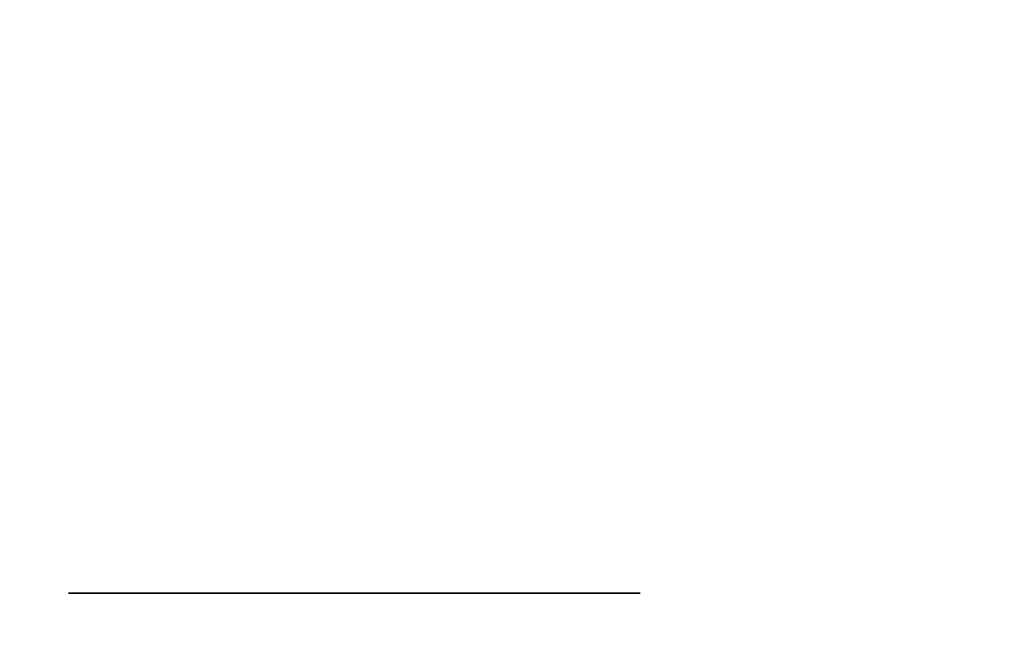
# Model space of a CAD drawing. Extents: x 248.8 to 273, y 2872.5 to 2876.7.
# Tile 170 of 256: x 270.9131 to 270.9407, y 2872.5796 to 2872.5971. Entities that reach past the tile are written whole.
import ezdxf

# ---------------------------------------------------------------- set-up
doc = ezdxf.new("R2010")
doc.units = 0
doc.header["$LTSCALE"] = 150
doc.header["$MEASUREMENT"] = 0
doc.layers.add('3DFACE_BOLT', color=7, linetype='CONTINUOUS')
doc.layers.add('3DFACE_SHAPE', color=7, linetype='CONTINUOUS')

msp = doc.modelspace()

# ---------------------------------------------------------------- linework, layer by layer
at = {"layer": '3DFACE_BOLT', "color": 1}
for points, invisible_edges in [([(270.914487, 2872.631067, -0.135), (270.914878, 2872.631067, -0.137472), (270.914487, 2872.581067, -0.135)], 14), ([(270.914487, 2872.581067, -0.135), (270.914878, 2872.631067, -0.137472), (270.914878, 2872.581067, -0.137472)], 3), ([(270.914878, 2872.631067, -0.132528), (270.914487, 2872.631067, -0.135), (270.914878, 2872.581067, -0.132528)], 14), ([(270.914878, 2872.581067, -0.132528), (270.914487, 2872.631067, -0.135), (270.914487, 2872.581067, -0.135)], 3), ([(270.914487, 2872.631067, -0.065), (270.914878, 2872.631067, -0.067472), (270.914487, 2872.581067, -0.065)], 14), ([(270.914487, 2872.581067, -0.065), (270.914878, 2872.631067, -0.067472), (270.914878, 2872.581067, -0.067472)], 3), ([(270.914878, 2872.631067, -0.062528), (270.914487, 2872.631067, -0.065), (270.914878, 2872.581067, -0.062528)], 14), ([(270.914878, 2872.581067, -0.062528), (270.914487, 2872.631067, -0.065), (270.914487, 2872.581067, -0.065)], 3), ([(270.914878, 2872.631067, -0.137472), (270.916015, 2872.631067, -0.139702), (270.914878, 2872.581067, -0.137472)], 14), ([(270.914878, 2872.581067, -0.137472), (270.916015, 2872.631067, -0.139702), (270.916015, 2872.581067, -0.139702)], 3), ([(270.916015, 2872.631067, -0.130298), (270.914878, 2872.631067, -0.132528), (270.916015, 2872.581067, -0.130298)], 14), ([(270.916015, 2872.581067, -0.130298), (270.914878, 2872.631067, -0.132528), (270.914878, 2872.581067, -0.132528)], 3), ([(270.914878, 2872.631067, -0.067472), (270.916015, 2872.631067, -0.069702), (270.914878, 2872.581067, -0.067472)], 14), ([(270.914878, 2872.581067, -0.067472), (270.916015, 2872.631067, -0.069702), (270.916015, 2872.581067, -0.069702)], 3), ([(270.916015, 2872.631067, -0.060298), (270.914878, 2872.631067, -0.062528), (270.916015, 2872.581067, -0.060298)], 14), ([(270.916015, 2872.581067, -0.060298), (270.914878, 2872.631067, -0.062528), (270.914878, 2872.581067, -0.062528)], 3), ([(270.916015, 2872.631067, -0.139702), (270.917785, 2872.631067, -0.141472), (270.916015, 2872.581067, -0.139702)], 14), ([(270.916015, 2872.581067, -0.139702), (270.917785, 2872.631067, -0.141472), (270.917785, 2872.581067, -0.141472)], 3), ([(270.917785, 2872.631067, -0.128528), (270.916015, 2872.631067, -0.130298), (270.917785, 2872.581067, -0.128528)], 14), ([(270.917785, 2872.581067, -0.128528), (270.916015, 2872.631067, -0.130298), (270.916015, 2872.581067, -0.130298)], 3), ([(270.916015, 2872.631067, -0.069702), (270.917785, 2872.631067, -0.071472), (270.916015, 2872.581067, -0.069702)], 14), ([(270.916015, 2872.581067, -0.069702), (270.917785, 2872.631067, -0.071472), (270.917785, 2872.581067, -0.071472)], 3), ([(270.917785, 2872.631067, -0.058528), (270.916015, 2872.631067, -0.060298), (270.917785, 2872.581067, -0.058528)], 14), ([(270.917785, 2872.581067, -0.058528), (270.916015, 2872.631067, -0.060298), (270.916015, 2872.581067, -0.060298)], 3), ([(270.917785, 2872.631067, -0.141472), (270.920015, 2872.631067, -0.142608), (270.917785, 2872.581067, -0.141472)], 14), ([(270.917785, 2872.581067, -0.141472), (270.920015, 2872.631067, -0.142608), (270.920015, 2872.581067, -0.142608)], 3), ([(270.920015, 2872.631067, -0.127392), (270.917785, 2872.631067, -0.128528), (270.920015, 2872.581067, -0.127392)], 14), ([(270.920015, 2872.581067, -0.127392), (270.917785, 2872.631067, -0.128528), (270.917785, 2872.581067, -0.128528)], 3), ([(270.917785, 2872.631067, -0.071472), (270.920015, 2872.631067, -0.072608), (270.917785, 2872.581067, -0.071472)], 14), ([(270.917785, 2872.581067, -0.071472), (270.920015, 2872.631067, -0.072608), (270.920015, 2872.581067, -0.072608)], 3), ([(270.920015, 2872.631067, -0.057392), (270.917785, 2872.631067, -0.058528), (270.920015, 2872.581067, -0.057392)], 14), ([(270.920015, 2872.581067, -0.057392), (270.917785, 2872.631067, -0.058528), (270.917785, 2872.581067, -0.058528)], 3), ([(270.920015, 2872.631067, -0.142608), (270.922487, 2872.631067, -0.143), (270.920015, 2872.581067, -0.142608)], 14), ([(270.920015, 2872.581067, -0.142608), (270.922487, 2872.631067, -0.143), (270.922487, 2872.581067, -0.143)], 3), ([(270.922487, 2872.631067, -0.127), (270.920015, 2872.631067, -0.127392), (270.922487, 2872.581067, -0.127)], 14), ([(270.922487, 2872.581067, -0.127), (270.920015, 2872.631067, -0.127392), (270.920015, 2872.581067, -0.127392)], 3), ([(270.920015, 2872.631067, -0.072608), (270.922487, 2872.631067, -0.073), (270.920015, 2872.581067, -0.072608)], 14), ([(270.920015, 2872.581067, -0.072608), (270.922487, 2872.631067, -0.073), (270.922487, 2872.581067, -0.073)], 3), ([(270.922487, 2872.631067, -0.057), (270.920015, 2872.631067, -0.057392), (270.922487, 2872.581067, -0.057)], 14), ([(270.922487, 2872.581067, -0.057), (270.920015, 2872.631067, -0.057392), (270.920015, 2872.581067, -0.057392)], 3), ([(270.922487, 2872.631067, -0.143), (270.924959, 2872.631067, -0.142608), (270.922487, 2872.581067, -0.143)], 14), ([(270.922487, 2872.581067, -0.143), (270.924959, 2872.631067, -0.142608), (270.924959, 2872.581067, -0.142608)], 3), ([(270.924959, 2872.631067, -0.127392), (270.922487, 2872.631067, -0.127), (270.924959, 2872.581067, -0.127392)], 14), ([(270.924959, 2872.581067, -0.127392), (270.922487, 2872.631067, -0.127), (270.922487, 2872.581067, -0.127)], 3), ([(270.922487, 2872.631067, -0.073), (270.924959, 2872.631067, -0.072608), (270.922487, 2872.581067, -0.073)], 14), ([(270.922487, 2872.581067, -0.073), (270.924959, 2872.631067, -0.072608), (270.924959, 2872.581067, -0.072608)], 3), ([(270.924959, 2872.631067, -0.057392), (270.922487, 2872.631067, -0.057), (270.924959, 2872.581067, -0.057392)], 14), ([(270.924959, 2872.581067, -0.057392), (270.922487, 2872.631067, -0.057), (270.922487, 2872.581067, -0.057)], 3), ([(270.924959, 2872.631067, -0.142608), (270.927189, 2872.631067, -0.141472), (270.924959, 2872.581067, -0.142608)], 14), ([(270.924959, 2872.581067, -0.142608), (270.927189, 2872.631067, -0.141472), (270.927189, 2872.581067, -0.141472)], 3), ([(270.927189, 2872.631067, -0.128528), (270.924959, 2872.631067, -0.127392), (270.927189, 2872.581067, -0.128528)], 14), ([(270.927189, 2872.581067, -0.128528), (270.924959, 2872.631067, -0.127392), (270.924959, 2872.581067, -0.127392)], 3), ([(270.924959, 2872.631067, -0.072608), (270.927189, 2872.631067, -0.071472), (270.924959, 2872.581067, -0.072608)], 14), ([(270.924959, 2872.581067, -0.072608), (270.927189, 2872.631067, -0.071472), (270.927189, 2872.581067, -0.071472)], 3), ([(270.927189, 2872.631067, -0.058528), (270.924959, 2872.631067, -0.057392), (270.927189, 2872.581067, -0.058528)], 14), ([(270.927189, 2872.581067, -0.058528), (270.924959, 2872.631067, -0.057392), (270.924959, 2872.581067, -0.057392)], 3), ([(270.927189, 2872.631067, -0.141472), (270.928959, 2872.631067, -0.139702), (270.927189, 2872.581067, -0.141472)], 14), ([(270.927189, 2872.581067, -0.141472), (270.928959, 2872.631067, -0.139702), (270.928959, 2872.581067, -0.139702)], 3), ([(270.928959, 2872.631067, -0.130298), (270.927189, 2872.631067, -0.128528), (270.928959, 2872.581067, -0.130298)], 14), ([(270.928959, 2872.581067, -0.130298), (270.927189, 2872.631067, -0.128528), (270.927189, 2872.581067, -0.128528)], 3), ([(270.927189, 2872.631067, -0.071472), (270.928959, 2872.631067, -0.069702), (270.927189, 2872.581067, -0.071472)], 14), ([(270.927189, 2872.581067, -0.071472), (270.928959, 2872.631067, -0.069702), (270.928959, 2872.581067, -0.069702)], 3), ([(270.928959, 2872.631067, -0.060298), (270.927189, 2872.631067, -0.058528), (270.928959, 2872.581067, -0.060298)], 14), ([(270.928959, 2872.581067, -0.060298), (270.927189, 2872.631067, -0.058528), (270.927189, 2872.581067, -0.058528)], 3), ([(270.928959, 2872.631067, -0.139702), (270.930095, 2872.631067, -0.137472), (270.928959, 2872.581067, -0.139702)], 14), ([(270.928959, 2872.581067, -0.139702), (270.930095, 2872.631067, -0.137472), (270.930095, 2872.581067, -0.137472)], 3), ([(270.930095, 2872.631067, -0.132528), (270.928959, 2872.631067, -0.130298), (270.930095, 2872.581067, -0.132528)], 14), ([(270.930095, 2872.581067, -0.132528), (270.928959, 2872.631067, -0.130298), (270.928959, 2872.581067, -0.130298)], 3), ([(270.928959, 2872.631067, -0.069702), (270.930095, 2872.631067, -0.067472), (270.928959, 2872.581067, -0.069702)], 14), ([(270.928959, 2872.581067, -0.069702), (270.930095, 2872.631067, -0.067472), (270.930095, 2872.581067, -0.067472)], 3), ([(270.930095, 2872.631067, -0.062528), (270.928959, 2872.631067, -0.060298), (270.930095, 2872.581067, -0.062528)], 14), ([(270.930095, 2872.581067, -0.062528), (270.928959, 2872.631067, -0.060298), (270.928959, 2872.581067, -0.060298)], 3), ([(270.930095, 2872.631067, -0.137472), (270.930487, 2872.631067, -0.135), (270.930095, 2872.581067, -0.137472)], 14), ([(270.930095, 2872.581067, -0.137472), (270.930487, 2872.631067, -0.135), (270.930487, 2872.581067, -0.135)], 3), ([(270.930487, 2872.631067, -0.135), (270.930095, 2872.631067, -0.132528), (270.930487, 2872.581067, -0.135)], 14), ([(270.930487, 2872.581067, -0.135), (270.930095, 2872.631067, -0.132528), (270.930095, 2872.581067, -0.132528)], 3), ([(270.930095, 2872.631067, -0.067472), (270.930487, 2872.631067, -0.065), (270.930095, 2872.581067, -0.067472)], 14), ([(270.930095, 2872.581067, -0.067472), (270.930487, 2872.631067, -0.065), (270.930487, 2872.581067, -0.065)], 3), ([(270.930487, 2872.631067, -0.065), (270.930095, 2872.631067, -0.062528), (270.930487, 2872.581067, -0.065)], 14), ([(270.930487, 2872.581067, -0.065), (270.930095, 2872.631067, -0.062528), (270.930095, 2872.581067, -0.062528)], 3), ([(270.914487, 2872.581067, -0.135), (270.914878, 2872.581067, -0.137472), (270.914878, 2872.581067, -0.132528)], 2), ([(270.914487, 2872.581067, -0.065), (270.914878, 2872.581067, -0.067472), (270.914878, 2872.581067, -0.062528)], 2), ([(270.914878, 2872.581067, -0.137472), (270.916015, 2872.581067, -0.139702), (270.914878, 2872.581067, -0.132528)], 14), ([(270.914878, 2872.581067, -0.132528), (270.916015, 2872.581067, -0.139702), (270.916015, 2872.581067, -0.130298)], 3), ([(270.914878, 2872.581067, -0.067472), (270.916015, 2872.581067, -0.069702), (270.914878, 2872.581067, -0.062528)], 14), ([(270.914878, 2872.581067, -0.062528), (270.916015, 2872.581067, -0.069702), (270.916015, 2872.581067, -0.060298)], 3), ([(270.916015, 2872.581067, -0.139702), (270.917785, 2872.581067, -0.141472), (270.916015, 2872.581067, -0.130298)], 14), ([(270.916015, 2872.581067, -0.130298), (270.917785, 2872.581067, -0.141472), (270.917785, 2872.581067, -0.128528)], 3), ([(270.916015, 2872.581067, -0.069702), (270.917785, 2872.581067, -0.071472), (270.916015, 2872.581067, -0.060298)], 14), ([(270.916015, 2872.581067, -0.060298), (270.917785, 2872.581067, -0.071472), (270.917785, 2872.581067, -0.058528)], 3), ([(270.917785, 2872.581067, -0.141472), (270.920015, 2872.581067, -0.142608), (270.917785, 2872.581067, -0.128528)], 14), ([(270.917785, 2872.581067, -0.128528), (270.920015, 2872.581067, -0.142608), (270.920015, 2872.581067, -0.127392)], 3), ([(270.917785, 2872.581067, -0.071472), (270.920015, 2872.581067, -0.072608), (270.917785, 2872.581067, -0.058528)], 14), ([(270.917785, 2872.581067, -0.058528), (270.920015, 2872.581067, -0.072608), (270.920015, 2872.581067, -0.057392)], 3), ([(270.920015, 2872.581067, -0.142608), (270.922487, 2872.581067, -0.143), (270.920015, 2872.581067, -0.127392)], 14), ([(270.920015, 2872.581067, -0.127392), (270.922487, 2872.581067, -0.143), (270.922487, 2872.581067, -0.127)], 3), ([(270.920015, 2872.581067, -0.072608), (270.922487, 2872.581067, -0.073), (270.920015, 2872.581067, -0.057392)], 14), ([(270.920015, 2872.581067, -0.057392), (270.922487, 2872.581067, -0.073), (270.922487, 2872.581067, -0.057)], 3), ([(270.922487, 2872.581067, -0.143), (270.924959, 2872.581067, -0.142608), (270.922487, 2872.581067, -0.127)], 14), ([(270.922487, 2872.581067, -0.127), (270.924959, 2872.581067, -0.142608), (270.924959, 2872.581067, -0.127392)], 3), ([(270.922487, 2872.581067, -0.073), (270.924959, 2872.581067, -0.072608), (270.922487, 2872.581067, -0.057)], 14), ([(270.922487, 2872.581067, -0.057), (270.924959, 2872.581067, -0.072608), (270.924959, 2872.581067, -0.057392)], 3), ([(270.924959, 2872.581067, -0.142608), (270.927189, 2872.581067, -0.141472), (270.924959, 2872.581067, -0.127392)], 14), ([(270.924959, 2872.581067, -0.127392), (270.927189, 2872.581067, -0.141472), (270.927189, 2872.581067, -0.128528)], 3), ([(270.924959, 2872.581067, -0.072608), (270.927189, 2872.581067, -0.071472), (270.924959, 2872.581067, -0.057392)], 14), ([(270.924959, 2872.581067, -0.057392), (270.927189, 2872.581067, -0.071472), (270.927189, 2872.581067, -0.058528)], 3), ([(270.927189, 2872.581067, -0.141472), (270.928959, 2872.581067, -0.139702), (270.927189, 2872.581067, -0.128528)], 14), ([(270.927189, 2872.581067, -0.128528), (270.928959, 2872.581067, -0.139702), (270.928959, 2872.581067, -0.130298)], 3), ([(270.927189, 2872.581067, -0.071472), (270.928959, 2872.581067, -0.069702), (270.927189, 2872.581067, -0.058528)], 14), ([(270.927189, 2872.581067, -0.058528), (270.928959, 2872.581067, -0.069702), (270.928959, 2872.581067, -0.060298)], 3), ([(270.928959, 2872.581067, -0.139702), (270.930095, 2872.581067, -0.137472), (270.928959, 2872.581067, -0.130298)], 14), ([(270.928959, 2872.581067, -0.130298), (270.930095, 2872.581067, -0.137472), (270.930095, 2872.581067, -0.132528)], 3), ([(270.928959, 2872.581067, -0.069702), (270.930095, 2872.581067, -0.067472), (270.928959, 2872.581067, -0.060298)], 14), ([(270.928959, 2872.581067, -0.060298), (270.930095, 2872.581067, -0.067472), (270.930095, 2872.581067, -0.062528)], 3), ([(270.930095, 2872.581067, -0.137472), (270.930487, 2872.581067, -0.135), (270.930095, 2872.581067, -0.132528)], 12), ([(270.930095, 2872.581067, -0.067472), (270.930487, 2872.581067, -0.065), (270.930095, 2872.581067, -0.062528)], 12)]:
    msp.add_3dface(points, dxfattribs=dict(at, invisible_edges=invisible_edges))
at = {"layer": '3DFACE_SHAPE', "color": 13}
for points, invisible_edges in [([(270.959337, 2872.521516), (270.959337, 2876.721516), (270.759337, 2872.521516)], 2), ([(270.959337, 2876.721516), (270.759337, 2876.721516), (270.759337, 2872.521516)], 12), ([(270.759337, 2872.521516, -0.2), (270.759337, 2876.721516, -0.2), (270.959337, 2872.521516, -0.2)], 2), ([(270.759337, 2876.721516, -0.2), (270.959337, 2876.721516, -0.2), (270.959337, 2872.521516, -0.2)], 12), ([(270.862487, 2872.521516, -0.0095), (270.862487, 2876.721516, -0.0095), (270.959337, 2872.521516, -0.0095)], 2), ([(270.862487, 2876.721516, -0.0095), (270.959337, 2876.721516, -0.0095), (270.959337, 2872.521516, -0.0095)], 12), ([(270.959337, 2872.521516, -0.1905), (270.959337, 2876.721516, -0.1905), (270.862487, 2872.521516, -0.1905)], 2), ([(270.959337, 2876.721516, -0.1905), (270.862487, 2876.721516, -0.1905), (270.862487, 2872.521516, -0.1905)], 12)]:
    msp.add_3dface(points, dxfattribs=dict(at, invisible_edges=invisible_edges))

doc.saveas('drawing.dxf')
